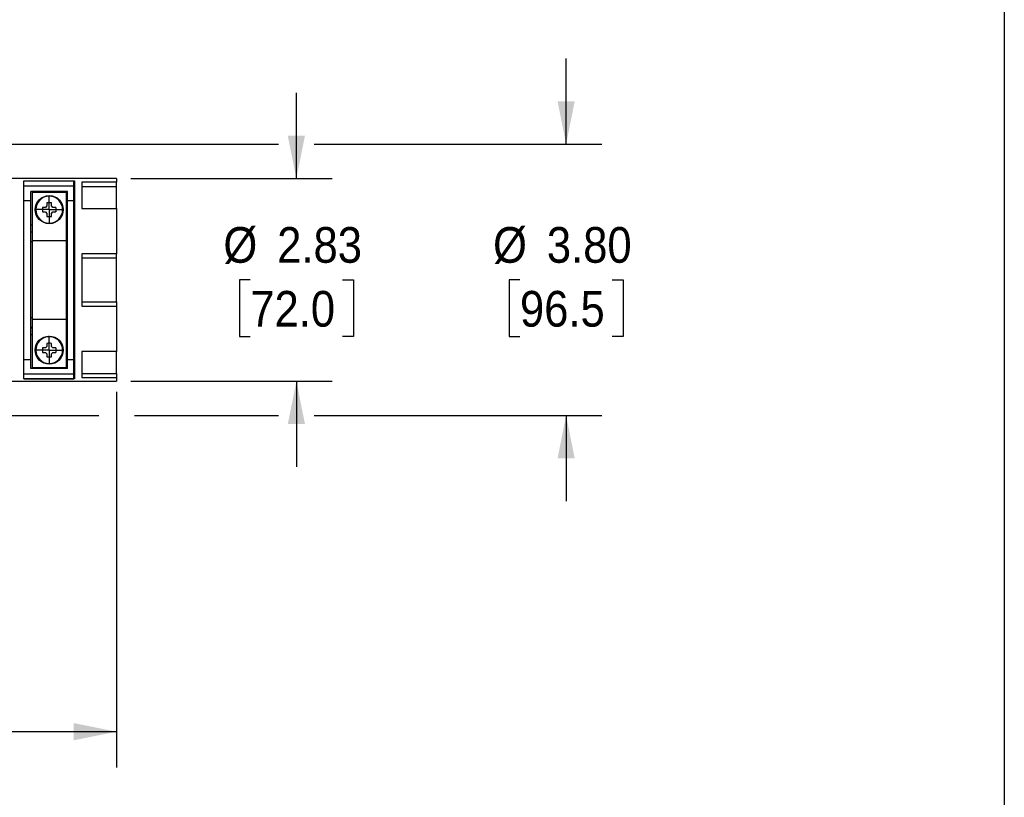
# Model space of a CAD drawing. Header units: inches. Extents: x 0 to 44.2, y 0 to 34.
# Tile 4 of 9: x 30.2 to 44, y 12.2 to 23.1. Entities that reach past the tile are written whole.
import ezdxf

# ---------------------------------------------------------------- set-up
doc = ezdxf.new("R2010")
doc.units = ezdxf.units.IN
doc.header["$LTSCALE"] = 4
doc.header["$MEASUREMENT"] = 0
doc.linetypes.add('SLD-Center', pattern=[0.75, 0.6, -0.05, 0.05, -0.05])
doc.linetypes.add('SLD-Solid', pattern=[0])
doc.layers.add('CENTER', color=40, linetype='SLD-Center')
doc.layers.add('SLD-DEFPOINTS', color=7, linetype='Continuous')
doc.layers.add('DIMENSIONS', color=140, linetype='SLD-Solid', lineweight=25)
doc.styles.add('SLDTEXTSTYLE0', font='GOTHIC.TTF', dxfattribs={"width": 0.913})
doc.dimstyles.new('SLDDIMSTYLE1', dxfattribs={"dimtxt": 0.5, "dimasz": 0.6, "dimexe": 0, "dimexo": 0.0625, "dimgap": 0.125, "dimtad": 0, "dimtih": 1, "dimtoh": 1, "dimrnd": 1e-09, "dimzin": 12, "dimdsep": 46, "dimtxsty": 'SLDTEXTSTYLE0', "dimsah": 1, "dimcen": 0.09, "dimadec": 0, "dimazin": 3, "dimtfac": 1, "dimtmove": 0, "dimatfit": 0, "dimfxl": 0, "dimfrac": 2, "dimtolj": 1, "dimtzin": 12, "dimarcsym": 0})
doc.dimstyles.new('SLDDIMSTYLE3', dxfattribs={"dimtxt": 0.5, "dimasz": 0.6, "dimexe": 0, "dimexo": 0.0625, "dimgap": 0.125, "dimtad": 0, "dimtih": 1, "dimtoh": 1, "dimrnd": 1e-09, "dimzin": 12, "dimdsep": 46, "dimtxsty": 'SLDTEXTSTYLE0', "dimsah": 1, "dimcen": 0.09, "dimadec": 0, "dimazin": 3, "dimtfac": 1, "dimtofl": 0, "dimtmove": 0, "dimatfit": 3, "dimfxl": 0, "dimfrac": 2, "dimtolj": 1, "dimtzin": 12, "dimarcsym": 0})
doc.dimstyles.new('SLDDIMSTYLE4', dxfattribs={"dimtxt": 0.5, "dimasz": 0.6, "dimexe": 0, "dimexo": 0.0625, "dimgap": 0.125, "dimtad": 0, "dimtih": 1, "dimtoh": 1, "dimrnd": 1e-09, "dimzin": 4, "dimdsep": 46, "dimtxsty": 'SLDTEXTSTYLE0', "dimsah": 1, "dimcen": 0.09, "dimadec": 0, "dimazin": 1, "dimtfac": 1, "dimtmove": 0, "dimatfit": 0, "dimfxl": 0, "dimfrac": 2, "dimtolj": 1, "dimtzin": 12, "dimarcsym": 0})

# ---------------------------------------------------------------- blocks, each defined once
blk = doc.blocks.new('Block2')
at = {"color": 7, "linetype": 'SLD-Solid', "lineweight": 18}
blk.add_line((44, 0), (44, 34), dxfattribs=at)
blk = doc.blocks.new('_D_5')
at = {"layer": 'DIMENSIONS'}
for p, q in [((31.561, 17.894), (31.561, 12.634)), ((21.021, 17.666), (21.021, 12.634)), ((21.021, 13.134), (24.869, 13.134)), ((25.46, 13.131), (25.307, 13.131)), ((25.307, 13.131), (25.307, 12.337)), ((27.122, 13.131), (27.274, 13.131)), ((27.274, 13.131), (27.274, 12.337)), ((31.561, 13.134), (27.713, 13.134)), ((25.307, 12.337), (25.46, 12.337)), ((27.274, 12.337), (27.122, 12.337))]:
    blk.add_line(p, q, dxfattribs=at)
for points in [[(21.021, 13.134), (21.621, 13.014), (21.621, 13.254)], [(31.561, 13.134), (30.961, 13.254), (30.961, 13.014)]]:
    blk.add_solid(points, dxfattribs=at)
at = {"layer": 'DIMENSIONS', "char_height": 0.5, "attachment_point": 1, "style": 'SLDTEXTSTYLE0'}
for s, insert in [('10.54', (25.46, 13.871)), ('267.7', (25.46, 12.976))]:
    blk.add_mtext(s, dxfattribs=dict(at, insert=insert))
blk = doc.blocks.new('_D_6')
at = {"layer": 'DIMENSIONS'}
for p, q in [((34.08, 20.881), (34.08, 22.081)), ((31.761, 20.881), (34.58, 20.881)), ((33.434, 19.463), (33.282, 19.463)), ((33.282, 19.463), (33.282, 18.669)), ((34.727, 19.463), (34.879, 19.463)), ((34.879, 19.463), (34.879, 18.669)), ((33.282, 18.669), (33.434, 18.669)), ((34.879, 18.669), (34.727, 18.669)), ((31.761, 18.046), (34.58, 18.046)), ((34.08, 18.046), (34.08, 16.846))]:
    blk.add_line(p, q, dxfattribs=at)
for points in [[(34.08, 20.881), (34.2, 21.481), (33.96, 21.481)], [(34.08, 18.046), (33.96, 17.446), (34.2, 17.446)]]:
    blk.add_solid(points, dxfattribs=at)
at = {"layer": 'DIMENSIONS', "char_height": 0.5, "attachment_point": 1, "style": 'SLDTEXTSTYLE0'}
for s, insert in [('%%c', (33.057, 20.203)), ('2.83', (33.811, 20.203)), ('72.0', (33.434, 19.308))]:
    blk.add_mtext(s, dxfattribs=dict(at, insert=insert))
blk = doc.blocks.new('_D_7')
at = {"layer": 'DIMENSIONS'}
for p, q in [((37.86, 21.363), (37.86, 22.563)), ((24.93, 21.363), (33.83, 21.363)), ((34.33, 21.363), (38.36, 21.363)), ((37.213, 19.463), (37.061, 19.463)), ((37.061, 19.463), (37.061, 18.669)), ((38.506, 19.463), (38.659, 19.463)), ((38.659, 19.463), (38.659, 18.669)), ((37.061, 18.669), (37.213, 18.669)), ((38.659, 18.669), (38.506, 18.669)), ((24.93, 17.564), (27.098, 17.564)), ((27.598, 17.564), (31.311, 17.564)), ((31.811, 17.564), (33.83, 17.564)), ((34.33, 17.564), (38.36, 17.564)), ((37.86, 17.564), (37.86, 16.364))]:
    blk.add_line(p, q, dxfattribs=at)
for points in [[(37.86, 21.363), (37.98, 21.963), (37.74, 21.963)], [(37.86, 17.564), (37.74, 16.964), (37.98, 16.964)]]:
    blk.add_solid(points, dxfattribs=at)
at = {"layer": 'DIMENSIONS', "char_height": 0.5, "attachment_point": 1, "style": 'SLDTEXTSTYLE0'}
for s, insert in [('%%c', (36.836, 20.203)), ('3.80', (37.59, 20.203)), ('96.5', (37.213, 19.308))]:
    blk.add_mtext(s, dxfattribs=dict(at, insert=insert))
blk = doc.blocks.new('SW_CENTERMARKSYMBOL_0')
at = {"layer": 'CENTER', "color": 0}
for p, q in [((0, 0.1), (0, 0.198)), ((-0.1, 0), (-0.198, 0)), ((0, 0), (-0.1, 0)), ((0, 0), (0, 0.1)), ((0, 0), (0, -0.1)), ((0, 0), (0.1, 0)), ((0.1, 0), (0.198, 0)), ((0, -0.1), (0, -0.198))]:
    blk.add_line(p, q, dxfattribs=at)
blk = doc.blocks.new('SW_CENTERMARKSYMBOL_1')
at = {"layer": 'CENTER', "color": 0}
for p, q in [((0, 0.1), (0, 0.198)), ((-0.1, 0), (-0.198, 0)), ((0, 0), (-0.1, 0)), ((0, 0), (0, 0.1)), ((0, 0), (0, -0.1)), ((0, 0), (0.1, 0)), ((0.1, 0), (0.198, 0)), ((0, -0.1), (0, -0.198))]:
    blk.add_line(p, q, dxfattribs=at)

msp = doc.modelspace()

# ---------------------------------------------------------------- linework, layer by layer
at = {"color": 7, "linetype": 'SLD-Solid'}
msp.add_line((44, 34), (44, 0), dxfattribs=at)
for p, q in [((31.561, 20.881), (27.939, 20.881)), ((30.261, 20.851), (30.96, 20.851)), ((30.261, 20.781), (30.261, 20.851)), ((30.261, 20.851), (30.97, 20.851)), ((30.261, 18.075), (30.261, 20.851)), ((30.96, 20.781), (30.96, 20.851)), ((30.97, 20.851), (30.97, 18.075)), ((31.561, 20.881), (31.561, 20.832)), ((30.261, 20.781), (30.96, 20.781)), ((30.872, 20.703), (30.36, 20.703)), ((30.36, 20.577), (30.36, 20.703)), ((30.872, 20.577), (30.872, 20.703)), ((30.96, 20.577), (30.96, 20.781)), ((31.072, 20.832), (31.072, 20.465)), ((31.561, 20.832), (31.072, 20.832)), ((31.072, 20.773), (31.561, 20.773)), ((31.561, 20.773), (31.561, 20.832)), ((31.561, 20.465), (31.561, 20.773)), ((30.261, 20.577), (30.36, 20.577)), ((30.36, 18.35), (30.36, 20.577)), ((30.38, 20.692), (30.852, 20.692)), ((30.38, 20.014), (30.38, 20.692)), ((30.616, 20.544), (30.616, 20.636)), ((30.852, 20.692), (30.852, 20.014)), ((30.872, 20.577), (30.96, 20.577)), ((30.872, 18.35), (30.872, 20.577)), ((30.96, 18.35), (30.96, 20.577)), ((30.563, 20.479), (30.52, 20.479)), ((30.585, 20.5), (30.563, 20.479)), ((30.585, 20.543), (30.585, 20.5)), ((30.647, 20.5), (30.647, 20.543)), ((30.669, 20.479), (30.647, 20.5)), ((30.711, 20.479), (30.669, 20.479)), ((31.072, 20.465), (31.561, 20.465)), ((31.561, 20.465), (31.561, 19.83)), ((30.52, 20.416), (30.563, 20.416)), ((30.563, 20.416), (30.585, 20.395)), ((30.585, 20.395), (30.585, 20.352)), ((30.647, 20.395), (30.669, 20.416)), ((30.647, 20.352), (30.647, 20.395)), ((30.669, 20.416), (30.711, 20.416)), ((30.38, 20.231), (30.36, 20.231)), ((30.616, 20.251), (30.616, 20.259)), ((30.872, 20.231), (30.852, 20.231)), ((30.38, 20.133), (30.36, 20.133)), ((30.38, 20.132), (30.36, 20.132)), ((30.38, 20.014), (30.852, 20.014)), ((30.38, 18.912), (30.38, 20.014)), ((30.872, 20.133), (30.852, 20.133)), ((30.872, 20.132), (30.852, 20.132)), ((30.852, 20.014), (30.852, 18.912)), ((30.97, 20.133), (30.96, 20.133)), ((30.38, 19.994), (30.36, 19.994)), ((30.872, 19.994), (30.852, 19.994)), ((31.561, 19.83), (31.072, 19.83)), ((31.072, 19.83), (31.072, 19.096)), ((31.072, 19.772), (31.561, 19.772)), ((31.561, 19.772), (31.561, 19.83)), ((31.561, 19.155), (31.561, 19.772)), ((31.072, 19.155), (31.561, 19.155)), ((31.072, 19.096), (31.561, 19.096)), ((31.561, 19.155), (31.561, 19.096)), ((31.561, 19.096), (31.561, 18.461)), ((30.38, 18.932), (30.36, 18.932)), ((30.38, 18.912), (30.852, 18.912)), ((30.38, 18.235), (30.38, 18.912)), ((30.872, 18.932), (30.852, 18.932)), ((30.852, 18.912), (30.852, 18.235)), ((30.38, 18.794), (30.36, 18.794)), ((30.36, 18.793), (30.38, 18.793)), ((30.872, 18.794), (30.852, 18.794)), ((30.852, 18.793), (30.872, 18.793)), ((30.96, 18.793), (30.97, 18.793)), ((30.38, 18.695), (30.36, 18.695)), ((30.616, 18.575), (30.616, 18.667)), ((30.872, 18.695), (30.852, 18.695)), ((30.563, 18.51), (30.52, 18.51)), ((30.585, 18.532), (30.563, 18.51)), ((30.585, 18.574), (30.585, 18.532)), ((30.647, 18.532), (30.647, 18.574)), ((30.669, 18.51), (30.647, 18.532)), ((30.711, 18.51), (30.669, 18.51)), ((30.52, 18.448), (30.563, 18.448)), ((30.563, 18.448), (30.585, 18.426)), ((30.585, 18.426), (30.585, 18.383)), ((30.647, 18.426), (30.669, 18.448)), ((30.647, 18.383), (30.647, 18.426)), ((30.669, 18.448), (30.711, 18.448)), ((31.561, 18.461), (31.072, 18.461)), ((31.072, 18.461), (31.072, 18.094)), ((31.561, 18.153), (31.561, 18.462)), ((30.261, 18.35), (30.36, 18.35)), ((30.36, 18.223), (30.36, 18.35)), ((30.872, 18.223), (30.36, 18.223)), ((30.38, 18.235), (30.852, 18.235)), ((30.616, 18.282), (30.616, 18.291)), ((30.872, 18.35), (30.96, 18.35)), ((30.872, 18.223), (30.872, 18.35)), ((30.96, 18.145), (30.96, 18.35)), ((30.261, 18.145), (30.96, 18.145)), ((30.261, 18.075), (30.261, 18.145)), ((30.96, 18.075), (30.96, 18.145)), ((31.072, 18.153), (31.561, 18.153)), ((31.072, 18.094), (31.561, 18.094)), ((31.561, 18.153), (31.561, 18.094)), ((31.561, 18.094), (31.561, 18.046)), ((27.939, 18.046), (31.561, 18.046)), ((30.261, 18.075), (30.96, 18.075)), ((30.97, 18.075), (30.261, 18.075))]:
    msp.add_line(p, q)
for centre in [(30.616, 20.447), (30.616, 18.479)]:
    msp.add_circle(centre, 0.197)
for centre, radius, start, end in [((30.616, 20.447), 0.188, 90, 270), ((30.616, 20.447), 0.188, 270, 90), ((31.178, 20.447), 0.658, 177.2783, 182.7217), ((30.616, 19.886), 0.657, 89.9982, 92.7228), ((30.616, 19.886), 0.657, 87.2772, 90.0018), ((30.054, 20.447), 0.658, 357.2783, 2.7217), ((30.616, 21.009), 0.658, 267.2783, 272.7217), ((30.616, 18.479), 0.188, 90, 270), ((30.616, 18.479), 0.188, 270, 90), ((31.178, 18.479), 0.658, 177.2783, 182.7217), ((30.616, 17.918), 0.657, 89.9982, 92.7228), ((30.616, 17.918), 0.657, 87.2772, 90.0018), ((30.054, 18.479), 0.658, 357.2783, 2.7217), ((30.616, 19.041), 0.658, 267.2783, 272.7217)]:
    msp.add_arc(centre, radius, start, end)

# ---------------------------------------------------------------- block references
at = {"layer": 'CENTER'}
for name, p in [('SW_CENTERMARKSYMBOL_0', (30.616, 20.447)), ('SW_CENTERMARKSYMBOL_1', (30.616, 18.479))]:
    msp.add_blockref(name, p, dxfattribs=at)
at = {"layer": 'SLD-DEFPOINTS'}
msp.add_blockref('Block2', (0, 0), dxfattribs=at)

# ---------------------------------------------------------------- dimensions: what is measured, and where the dimension line sits
at = {"layer": 'DIMENSIONS'}
for base, p1, p2, dimstyle, picture, middle in [((37.86, 17.564), (24.73, 21.363), (24.73, 17.564), 'SLDDIMSTYLE4', '_D_7', (37.86, 19.463)), ((34.0804, 20.8805), (31.5607, 18.0459), (31.5607, 20.8805), 'SLDDIMSTYLE1', '_D_6', (34.0804, 19.4632))]:
    dim = msp.add_linear_dim(base=base, p1=p1, p2=p2, angle=90, text='%%c<>', dimstyle=dimstyle, dxfattribs=at)
    dim.commit()
    dim.dimension.update_dxf_attribs({"geometry": picture, "text_midpoint": middle, "dimtype": 160})
dim = msp.add_linear_dim(base=(31.561, 13.134), p1=(21.021, 17.866), p2=(31.561, 18.094), dimstyle='SLDDIMSTYLE3', dxfattribs=at)
dim.commit()
dim.dimension.update_dxf_attribs({"geometry": '_D_5', "text_midpoint": (26.291, 13.134), "dimtype": 160})

doc.saveas('drawing.dxf')
